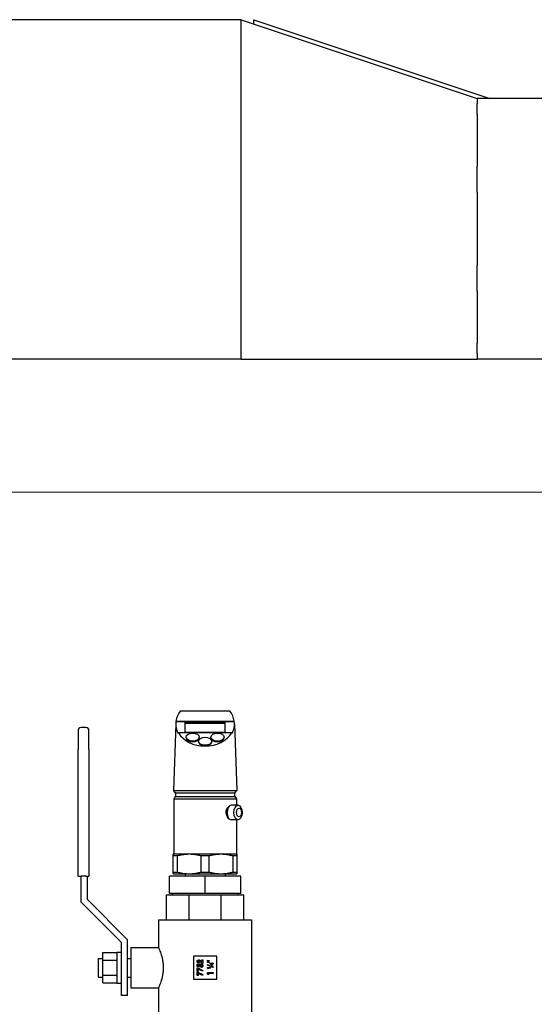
# Model space of a CAD drawing. Extents: x -89225 to 110569, y 13360 to 87647.
# Tile 141 of 256: x 35633 to 35965, y 30266 to 30902. Entities that reach past the tile are written whole.
import ezdxf

# ---------------------------------------------------------------- set-up
doc = ezdxf.new("R2010")
doc.units = 0
doc.layers.add('Beluchtingstank', color=253, linetype='Continuous')
doc.layers.add('INSTALLATIE', color=6, linetype='Continuous')

# ---------------------------------------------------------------- blocks, each defined once
blk = doc.blocks.new('Beluchtingsinstallatie VAZ')
for p, q in [((1129645.94, -969967.71), (1128489.94, -969967.71)), ((1129645.94, -969967.71), (1129798.34, -970018.51)), ((1129645.94, -969972.15), (1129645.94, -969967.71)), ((1129645.94, -969981.1), (1129645.94, -969972.15)), ((1129654.13, -969967.71), (1129806.53, -970018.51)), ((1129645.94, -970024.77), (1129645.94, -969981.1)), ((1129798.34, -970018.51), (1129798.34, -970021.92)), ((1130246.86, -970018.51), (1129798.34, -970018.51)), ((1129798.34, -970028.8), (1129798.34, -970021.92)), ((1129645.94, -970046.37), (1129645.94, -970024.76)), ((1129798.34, -970028.79), (1129798.34, -970062.33)), ((1129645.94, -970108.13), (1129645.94, -970046.37)), ((1129798.34, -970078.93), (1129798.34, -970062.33)), ((1129798.34, -970078.93), (1129798.34, -970126.36)), ((1129645.94, -970129.73), (1129645.94, -970108.12)), ((1129645.94, -970173.4), (1129645.94, -970129.73)), ((1129798.34, -970142.96), (1129798.34, -970126.36)), ((1129798.34, -970142.96), (1129798.34, -970176.5)), ((1129645.94, -970182.35), (1129645.94, -970173.4)), ((1129798.34, -970183.38), (1129798.34, -970176.5)), ((1129645.94, -970186.79), (1129645.94, -970182.35)), ((1129798.34, -970183.37), (1129798.34, -970186.79)), ((1129645.94, -970186.79), (1129177.48, -970186.79)), ((1129645.94, -970186.79), (1129798.34, -970186.79)), ((1129973.24, -970186.79), (1129798.34, -970186.79)), ((1129606.9, -970413.9), (1129638.58, -970413.9)), ((1129545.74, -970424.6), (1129542.74, -970424.6)), ((1129603.8, -970422.14), (1129602.29, -970465.3)), ((1129603.92, -970420.38), (1129641.56, -970420.38)), ((1129603.93, -970420.78), (1129641.55, -970420.78)), ((1129609.94, -970427.81), (1129609.94, -970421.39)), ((1129609.94, -970421.39), (1129635.54, -970421.39)), ((1129609.94, -970421.78), (1129635.54, -970421.78)), ((1129635.54, -970421.39), (1129635.54, -970427.81)), ((1129641.68, -970422.14), (1129643.19, -970465.3)), ((1129540.74, -970426.6), (1129540.74, -970438.6)), ((1129547.74, -970438.6), (1129547.74, -970426.6)), ((1129639.93, -970428.03), (1129605.55, -970428.03)), ((1129635.54, -970427.81), (1129609.94, -970427.81)), ((1129610.49, -970431.14), (1129610.49, -970430.75)), ((1129618.99, -970431.14), (1129618.99, -970430.75)), ((1129626.49, -970431.14), (1129626.49, -970430.75)), ((1129634.99, -970431.14), (1129634.99, -970430.75)), ((1129618.49, -970433.83), (1129618.49, -970433.44)), ((1129626.99, -970433.83), (1129626.99, -970433.44)), ((1129540.74, -970520.6), (1129540.74, -970438.6)), ((1129547.74, -970438.6), (1129547.74, -970520.6)), ((1129602.29, -970465.3), (1129643.19, -970465.3)), ((1129603.54, -970466.8), (1129602.29, -970465.3)), ((1129603.49, -970469.2), (1129602.49, -970470.7)), ((1129603.49, -970469.2), (1129641.99, -970469.2)), ((1129603.54, -970466.8), (1129641.94, -970466.8)), ((1129603.74, -970466.8), (1129603.74, -970469.2)), ((1129641.74, -970466.8), (1129641.74, -970469.2)), ((1129641.94, -970466.8), (1129643.19, -970465.3)), ((1129641.99, -970469.2), (1129642.99, -970470.7)), ((1129602.49, -970470.7), (1129642.99, -970470.7)), ((1129602.49, -970470.7), (1129602.49, -970506.25)), ((1129644, -970474.75), (1129639.65, -970474.75)), ((1129642.99, -970470.7), (1129642.99, -970474.75)), ((1129636.35, -970479.95), (1129636.35, -970478.95)), ((1129644, -970484.15), (1129639.65, -970484.15)), ((1129642.99, -970484.15), (1129642.99, -970506.25)), ((1129602.49, -970506.25), (1129602.24, -970506.39)), ((1129602.24, -970507.49), (1129602.24, -970506.39)), ((1129604.67, -970507.49), (1129602.24, -970507.49)), ((1129602.24, -970517.86), (1129602.24, -970507.49)), ((1129642.99, -970506.25), (1129602.49, -970506.25)), ((1129604.67, -970507.49), (1129604.67, -970517.86)), ((1129620.31, -970517.86), (1129620.31, -970507.49)), ((1129625.17, -970507.49), (1129620.31, -970507.49)), ((1129625.17, -970507.49), (1129625.17, -970517.86)), ((1129640.81, -970517.86), (1129640.81, -970507.49)), ((1129643.24, -970507.49), (1129640.81, -970507.49)), ((1129642.99, -970506.25), (1129643.24, -970506.39)), ((1129643.24, -970506.39), (1129643.24, -970507.49)), ((1129643.24, -970507.49), (1129643.24, -970517.86)), ((1129602.24, -970517.86), (1129604.67, -970517.86)), ((1129602.24, -970518.95), (1129602.24, -970517.86)), ((1129602.49, -970519.1), (1129602.24, -970518.95)), ((1129602.49, -970519.1), (1129642.99, -970519.1)), ((1129609.84, -970519.1), (1129609.84, -970520.6)), ((1129620.31, -970517.86), (1129625.17, -970517.86)), ((1129635.64, -970519.1), (1129635.64, -970520.6)), ((1129640.81, -970517.86), (1129643.24, -970517.86)), ((1129642.99, -970519.1), (1129643.24, -970518.95)), ((1129643.24, -970517.86), (1129643.24, -970518.95)), ((1129540.74, -970520.6), (1129542.74, -970520.6)), ((1129542.74, -970537.26), (1129542.74, -970520.6)), ((1129545.74, -970520.6), (1129542.74, -970520.6)), ((1129545.74, -970520.6), (1129547.74, -970520.6)), ((1129546.74, -970535.6), (1129546.74, -970520.6)), ((1129622.74, -970520.6), (1129599.74, -970520.6)), ((1129599.74, -970531.6), (1129599.74, -970520.6)), ((1129645.74, -970520.6), (1129622.74, -970520.6)), ((1129622.74, -970531.6), (1129622.74, -970520.6)), ((1129645.74, -970531.6), (1129645.74, -970520.6)), ((1129597.74, -970532.6), (1129612.38, -970532.6)), ((1129597.74, -970548.6), (1129597.74, -970532.6)), ((1129622.74, -970531.6), (1129599.74, -970531.6)), ((1129601.54, -970531.6), (1129601.54, -970532.6)), ((1129612.38, -970532.6), (1129633.09, -970532.6)), ((1129612.38, -970548.6), (1129612.38, -970532.6)), ((1129645.74, -970531.6), (1129622.74, -970531.6)), ((1129633.09, -970532.6), (1129647.74, -970532.6)), ((1129633.09, -970548.6), (1129633.09, -970532.6)), ((1129643.94, -970531.6), (1129643.94, -970532.6)), ((1129647.74, -970548.6), (1129647.74, -970532.6)), ((1129568.74, -970563.26), (1129542.74, -970537.26)), ((1129572.74, -970561.6), (1129546.74, -970535.6)), ((1129592.74, -970548.6), (1129652.74, -970548.6)), ((1129592.74, -970548.6), (1129592.74, -970566.6)), ((1129652.74, -970548.6), (1129652.74, -970610.6)), ((1129568.74, -970597.6), (1129568.74, -970563.26)), ((1129572.74, -970597.6), (1129572.74, -970561.6)), ((1129556.74, -970574.69), (1129556.74, -970569.78)), ((1129556.74, -970569.78), (1129565.74, -970569.78)), ((1129565.74, -970569.6), (1129565.74, -970589.6)), ((1129565.74, -970569.6), (1129568.74, -970569.6)), ((1129574.74, -970566.6), (1129574.74, -970592.6)), ((1129574.74, -970566.6), (1129592.74, -970566.6)), ((1129553.74, -970573.6), (1129553.74, -970585.6)), ((1129553.74, -970573.6), (1129556.74, -970573.6)), ((1129556.74, -970584.51), (1129556.74, -970574.69)), ((1129556.74, -970574.69), (1129565.74, -970574.69)), ((1129572.74, -970573.6), (1129574.74, -970573.6)), ((1129630.24, -970572.1), (1129615.24, -970572.1)), ((1129615.24, -970572.1), (1129615.24, -970587.1)), ((1129617.69, -970577.22), (1129618.27, -970577.22)), ((1129617.69, -970578.81), (1129617.69, -970577.22)), ((1129618.27, -970577.22), (1129618.27, -970578.32)), ((1129618.86, -970576.1), (1129618.86, -970576.73)), ((1129620.87, -970576.82), (1129619.77, -970575.78)), ((1129620.19, -970575.3), (1129620.61, -970575.66)), ((1129620.61, -970574.48), (1129621.19, -970574.48)), ((1129620.61, -970575.66), (1129620.61, -970574.48)), ((1129621.19, -970576.82), (1129620.87, -970576.82)), ((1129621.19, -970574.48), (1129621.19, -970576.82)), ((1129624.3, -970574.71), (1129625.46, -970574.84)), ((1129624.3, -970575.34), (1129624.3, -970574.71)), ((1129625.46, -970575.2), (1129624.3, -970575.34)), ((1129624.3, -970575.7), (1129625.46, -970575.83)), ((1129624.3, -970576.32), (1129624.3, -970575.7)), ((1129625.46, -970576.19), (1129624.3, -970576.32)), ((1129624.3, -970577.56), (1129627.98, -970578.99)), ((1129624.3, -970578.03), (1129624.3, -970577.56)), ((1129625.46, -970574.84), (1129625.46, -970575.2)), ((1129625.46, -970575.83), (1129625.46, -970576.19)), ((1129626.09, -970576.73), (1129627.21, -970576.73)), ((1129626.09, -970577.2), (1129626.09, -970576.73)), ((1129627.2, -970578.03), (1129626.09, -970577.2)), ((1129626.65, -970577.18), (1129627.21, -970577.61)), ((1129627.21, -970577.18), (1129626.65, -970577.18)), ((1129627.21, -970576.55), (1129627.53, -970576.55)), ((1129627.21, -970576.73), (1129627.21, -970576.55)), ((1129627.21, -970577.61), (1129627.21, -970577.18)), ((1129627.53, -970576.55), (1129627.53, -970576.73)), ((1129627.53, -970576.73), (1129627.89, -970576.73)), ((1129627.53, -970577.18), (1129627.53, -970578.03)), ((1129627.89, -970577.18), (1129627.53, -970577.18)), ((1129627.89, -970576.73), (1129627.89, -970577.18)), ((1129630.24, -970587.1), (1129630.24, -970572.1)), ((1129619.63, -970579.23), (1129617.69, -970578.81)), ((1129617.69, -970579.78), (1129618.02, -970579.78)), ((1129617.69, -970582.02), (1129617.69, -970579.78)), ((1129618.27, -970582.02), (1129617.69, -970582.02)), ((1129617.69, -970582.47), (1129618.02, -970582.47)), ((1129617.69, -970584.71), (1129617.69, -970582.47)), ((1129618.02, -970579.78), (1129621.28, -970581.32)), ((1129618.02, -970582.47), (1129621.28, -970584.01)), ((1129618.27, -970578.32), (1129618.93, -970578.45)), ((1129618.27, -970580.59), (1129618.27, -970582.02)), ((1129621, -970581.88), (1129618.27, -970580.59)), ((1129618.27, -970583.28), (1129618.27, -970584.71)), ((1129621, -970584.57), (1129618.27, -970583.28)), ((1129619.75, -970578.7), (1129619.63, -970579.23)), ((1129620.34, -970579.51), (1129620.34, -970578.79)), ((1129621.28, -970581.32), (1129621, -970581.88)), ((1129627.98, -970579.47), (1129624.3, -970578.03)), ((1129624.34, -970579.37), (1129626.14, -970579.37)), ((1129624.34, -970580), (1129624.34, -970579.37)), ((1129624.66, -970580.27), (1129624.34, -970580)), ((1129624.39, -970582.78), (1129627.89, -970582.78)), ((1129624.39, -970583.76), (1129624.39, -970582.78)), ((1129624.97, -970584.13), (1129624.39, -970583.76)), ((1129624.66, -970579.82), (1129624.66, -970580.27)), ((1129626.14, -970579.82), (1129624.66, -970579.82)), ((1129624.97, -970583.41), (1129624.97, -970584.13)), ((1129627.89, -970583.41), (1129624.97, -970583.41)), ((1129626.14, -970579.37), (1129626.14, -970579.82)), ((1129627.53, -970578.03), (1129627.2, -970578.03)), ((1129627.89, -970582.78), (1129627.89, -970583.41)), ((1129627.98, -970578.99), (1129627.98, -970579.47)), ((1129553.74, -970585.6), (1129556.74, -970585.6)), ((1129556.74, -970589.41), (1129556.74, -970584.51)), ((1129556.74, -970584.51), (1129565.74, -970584.51)), ((1129556.74, -970589.41), (1129565.74, -970589.41)), ((1129565.74, -970589.6), (1129568.74, -970589.6)), ((1129572.74, -970585.6), (1129574.74, -970585.6)), ((1129615.24, -970587.1), (1129630.24, -970587.1)), ((1129618.27, -970584.71), (1129617.69, -970584.71)), ((1129621.28, -970584.01), (1129621, -970584.57)), ((1129574.74, -970592.6), (1129592.74, -970592.6)), ((1129592.74, -970592.6), (1129592.74, -970610.6)), ((1129572.74, -970597.6), (1129568.74, -970597.6))]:
    blk.add_line(p, q)
for centre, start, end in [((1129542.74, -970426.6), 90, 180), ((1129545.74, -970426.6), 0, 90)]:
    blk.add_arc(centre, 2, start, end)
for centre, major_axis, ratio, start_param, end_param in [((1129622.74, -970421.91), (18.92, 0), 0.773171, 2.562349, 3.037052), ((1129622.74, -970421.91), (18.92, 0), 0.773171, 0.104541, 0.579244), ((1129622.74, -970422.54), (18.95, 0), 0.773171, 3.020907, 3.554692), ((1129654.29, -970419.59), (-50.38, 0), 0.791224, 0.019743, 0.029671), ((1129622.74, -970422.54), (18.95, 0), 0.773171, 5.870086, 6.403871), ((1129591.19, -970419.59), (50.38, 0), 0.791224, 6.253514, 6.263442), ((1129645.39, -970438.45), (-41.96, 0), 0.791224, 5.963866, 5.976391), ((1129622.74, -970421.91), (18.92, 0), 0.773171, 3.572949, 5.851829), ((1129614.74, -970431.14), (4.25, 0), 0.611527, 3.141593, 6.283185), ((1129630.74, -970431.14), (4.25, 0), 0.611527, 3.141593, 6.283185), ((1129600.09, -970438.45), (41.96, 0), 0.791224, 0.306794, 0.319319), ((1129622.74, -970433.83), (4.25, 0), 0.611527, 3.141593, 6.283185), ((1129638.92, -970479.45), (0, -4.23), 0.573576, 3.382123, 6.042655), ((1129639.65, -970479.45), (0, -4.7), 0.573576, 3.141593, 6.283185)]:
    blk.add_ellipse(centre, major_axis=major_axis, ratio=ratio, start_param=start_param, end_param=end_param)
for centre, major_axis, ratio in [((1129614.74, -970430.75), (4.25, 0), 0.611527), ((1129622.74, -970433.44), (4.25, 0), 0.611527), ((1129630.74, -970430.75), (4.25, 0), 0.611527), ((1129644, -970479.45), (0, -4.7), 0.573576), ((1129644.65, -970479.45), (0, -2.78), 0.573576)]:
    blk.add_ellipse(centre, major_axis=major_axis, ratio=ratio)
for points, knots in [([(1129654.13, -969970.44), (1129654.13, -969969.51), (1129654.13, -969968.82), (1129654.13, -969968.36), (1129654.13, -969967.93), (1129654.13, -969967.71), (1129654.13, -969967.71)], [-2.453538, -2.453538, -2.453538, -2.453538, -1.197554, -1.197554, -1.197554, -0.000001, -0.000001, -0.000001, -0.000001]), ([(1129636.35, -970478.95), (1129636.39, -970478.54), (1129636.47, -970478.12), (1129636.76, -970477.17), (1129637.02, -970476.67), (1129637.58, -970475.87), (1129637.92, -970475.52), (1129638.39, -970475.22), (1129638.51, -970475.16), (1129638.63, -970475.11)], [-1.3116938, -1.3116938, -1.3116938, -1.3116938, -1.1908457, -1.1908457, -1.0207165, -1.0207165, -0.850602, -0.850602, -0.7955236, -0.7955236, -0.7955236, -0.7955236]), ([(1129636.35, -970479.95), (1129636.39, -970480.36), (1129636.47, -970480.78), (1129636.76, -970481.73), (1129637.02, -970482.23), (1129637.58, -970483.03), (1129637.92, -970483.38), (1129638.39, -970483.68), (1129638.51, -970483.74), (1129638.63, -970483.79)], [1.410256, 1.410256, 1.410256, 1.410256, 1.5311041, 1.5311041, 1.7012333, 1.7012333, 1.8713478, 1.8713478, 1.9264262, 1.9264262, 1.9264262, 1.9264262]), ([(1129592.74, -970566.6), (1129592.74, -970566.6), (1129592.77, -970566.68), (1129592.92, -970567.01), (1129593.02, -970567.27), (1129593.43, -970568.27), (1129593.81, -970569.27), (1129594.55, -970571.55), (1129594.95, -970573), (1129595.39, -970575.39), (1129595.51, -970576.23), (1129595.66, -970577.92), (1129595.7, -970578.77), (1129595.7, -970579.6)], [5.963313, 5.963313, 5.963313, 5.963313, 6.211606, 6.211606, 6.459899, 6.459899, 6.956485, 6.956485, 7.453784, 7.453784, 7.702434, 7.702434, 7.951084, 7.951084, 7.951084, 7.951084]), ([(1129617.6, -970575.58), (1129617.6, -970575.53), (1129617.6, -970575.43), (1129617.63, -970575.29), (1129617.67, -970575.16), (1129617.73, -970575.04), (1129617.81, -970574.93), (1129617.9, -970574.83), (1129618.01, -970574.74), (1129618.13, -970574.67), (1129618.25, -970574.6), (1129618.38, -970574.56), (1129618.52, -970574.53), (1129618.61, -970574.53), (1129618.65, -970574.53)], [0, 0, 0, 0, 0.089615, 0.174949, 0.257548, 0.338901, 0.420053, 0.501401, 0.584252, 0.67037, 0.756473, 0.839207, 0.92012, 1, 1, 1, 1]), ([(1129618.86, -970576.73), (1129618.81, -970576.72), (1129618.72, -970576.72), (1129618.58, -970576.7), (1129618.45, -970576.67), (1129618.33, -970576.63), (1129618.22, -970576.58), (1129618.12, -970576.53), (1129618.02, -970576.46), (1129617.93, -970576.39), (1129617.86, -970576.31), (1129617.79, -970576.22), (1129617.73, -970576.13), (1129617.68, -970576.03), (1129617.64, -970575.92), (1129617.62, -970575.81), (1129617.6, -970575.7), (1129617.6, -970575.62), (1129617.6, -970575.58)], [0, 0, 0, 0, 0.07494, 0.146428, 0.214753, 0.280422, 0.343604, 0.405543, 0.466199, 0.526538, 0.585902, 0.64409, 0.701613, 0.758754, 0.816629, 0.875655, 0.936624, 1, 1, 1, 1]), ([(1129618.69, -970575.16), (1129618.66, -970575.16), (1129618.6, -970575.16), (1129618.51, -970575.19), (1129618.43, -970575.23), (1129618.36, -970575.28), (1129618.3, -970575.35), (1129618.26, -970575.43), (1129618.23, -970575.52), (1129618.23, -970575.58), (1129618.23, -970575.61)], [0, 0, 0, 0, 0.132755, 0.257234, 0.378601, 0.501406, 0.623942, 0.743642, 0.868121, 1, 1, 1, 1]), ([(1129618.23, -970575.61), (1129618.23, -970575.63), (1129618.23, -970575.66), (1129618.24, -970575.71), (1129618.25, -970575.76), (1129618.27, -970575.8), (1129618.29, -970575.84), (1129618.32, -970575.88), (1129618.36, -970575.92), (1129618.4, -970575.96), (1129618.44, -970575.99), (1129618.49, -970576.02), (1129618.54, -970576.04), (1129618.6, -970576.06), (1129618.66, -970576.08), (1129618.72, -970576.09), (1129618.79, -970576.1), (1129618.83, -970576.1), (1129618.86, -970576.1)], [0, 0, 0, 0, 0.056467, 0.111164, 0.164937, 0.218322, 0.272393, 0.327976, 0.385291, 0.444903, 0.506844, 0.569488, 0.634153, 0.700976, 0.770897, 0.843626, 0.91966, 1, 1, 1, 1]), ([(1129618.65, -970574.53), (1129618.68, -970574.53), (1129618.73, -970574.53), (1129618.81, -970574.54), (1129618.89, -970574.55), (1129618.98, -970574.57), (1129619.06, -970574.59), (1129619.15, -970574.62), (1129619.24, -970574.65), (1129619.33, -970574.69), (1129619.42, -970574.74), (1129619.52, -970574.79), (1129619.62, -970574.86), (1129619.73, -970574.93), (1129619.84, -970575.01), (1129619.95, -970575.1), (1129620.07, -970575.19), (1129620.15, -970575.26), (1129620.19, -970575.3)], [0, 0, 0, 0, 0.045518, 0.091616, 0.139247, 0.188242, 0.238673, 0.290664, 0.34484, 0.400432, 0.459144, 0.522551, 0.590101, 0.66226, 0.739681, 0.821575, 0.90833, 1, 1, 1, 1]), ([(1129619.77, -970575.78), (1129619.74, -970575.75), (1129619.67, -970575.69), (1129619.58, -970575.61), (1129619.5, -970575.54), (1129619.41, -970575.47), (1129619.34, -970575.41), (1129619.26, -970575.36), (1129619.2, -970575.32), (1129619.11, -970575.27), (1129619.02, -970575.23), (1129618.9, -970575.19), (1129618.8, -970575.16), (1129618.73, -970575.16), (1129618.69, -970575.16)], [0, 0, 0, 0, 0.103844, 0.201115, 0.291116, 0.374348, 0.450707, 0.52004, 0.583258, 0.639578, 0.741537, 0.83506, 0.920873, 1, 1, 1, 1]), ([(1129618.9, -970578.24), (1129618.9, -970578.2), (1129618.9, -970578.13), (1129618.92, -970578.02), (1129618.94, -970577.92), (1129618.98, -970577.82), (1129619.03, -970577.73), (1129619.08, -970577.64), (1129619.15, -970577.55), (1129619.23, -970577.48), (1129619.31, -970577.41), (1129619.4, -970577.34), (1129619.5, -970577.29), (1129619.6, -970577.25), (1129619.71, -970577.22), (1129619.82, -970577.19), (1129619.94, -970577.18), (1129620.02, -970577.18), (1129620.06, -970577.18)], [0, 0, 0, 0, 0.063401, 0.124976, 0.184492, 0.243474, 0.302264, 0.361384, 0.421482, 0.483455, 0.545936, 0.608143, 0.66982, 0.732332, 0.796092, 0.861643, 0.929435, 1, 1, 1, 1]), ([(1129620.06, -970577.18), (1129620.1, -970577.18), (1129620.19, -970577.18), (1129620.31, -970577.19), (1129620.42, -970577.22), (1129620.54, -970577.26), (1129620.64, -970577.31), (1129620.74, -970577.37), (1129620.84, -970577.44), (1129620.93, -970577.52), (1129621.01, -970577.6), (1129621.08, -970577.69), (1129621.14, -970577.79), (1129621.19, -970577.89), (1129621.23, -970578), (1129621.26, -970578.11), (1129621.28, -970578.23), (1129621.28, -970578.31), (1129621.28, -970578.35)], [0, 0, 0, 0, 0.066755, 0.131728, 0.19481, 0.256899, 0.318751, 0.380351, 0.443324, 0.507463, 0.571506, 0.633361, 0.693942, 0.753929, 0.813802, 0.874524, 0.936222, 1, 1, 1, 1]), ([(1129595.7, -970579.6), (1129595.7, -970580.43), (1129595.66, -970581.28), (1129595.51, -970582.97), (1129595.39, -970583.81), (1129594.95, -970586.2), (1129594.55, -970587.65), (1129593.81, -970589.93), (1129593.43, -970590.93), (1129593.02, -970591.93), (1129592.92, -970592.18), (1129592.77, -970592.52), (1129592.74, -970592.6), (1129592.74, -970592.6)], [0, 0, 0, 0, 0.24865, 0.24865, 0.4973, 0.4973, 0.994599, 0.994599, 1.491185, 1.491185, 1.739478, 1.739478, 1.987771, 1.987771, 1.987771, 1.987771]), ([(1129618.93, -970578.45), (1129618.93, -970578.43), (1129618.92, -970578.4), (1129618.91, -970578.34), (1129618.9, -970578.29), (1129618.9, -970578.25), (1129618.9, -970578.24)], [0, 0, 0, 0, 0.263654, 0.51998, 0.767103, 1, 1, 1, 1]), ([(1129620.08, -970577.8), (1129620.06, -970577.8), (1129620.02, -970577.81), (1129619.97, -970577.81), (1129619.91, -970577.82), (1129619.86, -970577.84), (1129619.81, -970577.86), (1129619.77, -970577.88), (1129619.72, -970577.91), (1129619.68, -970577.94), (1129619.65, -970577.98), (1129619.62, -970578.02), (1129619.59, -970578.06), (1129619.57, -970578.1), (1129619.55, -970578.14), (1129619.54, -970578.19), (1129619.53, -970578.24), (1129619.53, -970578.27), (1129619.53, -970578.28)], [0, 0, 0, 0, 0.072891, 0.141883, 0.209282, 0.274623, 0.338439, 0.401305, 0.465006, 0.52832, 0.59074, 0.650981, 0.70969, 0.767212, 0.824188, 0.881767, 0.939955, 1, 1, 1, 1]), ([(1129619.53, -970578.28), (1129619.53, -970578.3), (1129619.53, -970578.34), (1129619.54, -970578.39), (1129619.56, -970578.44), (1129619.58, -970578.5), (1129619.62, -970578.55), (1129619.65, -970578.6), (1129619.7, -970578.65), (1129619.73, -970578.68), (1129619.75, -970578.7)], [0, 0, 0, 0, 0.11036, 0.221186, 0.334364, 0.452977, 0.577234, 0.708804, 0.849355, 1, 1, 1, 1]), ([(1129620.65, -970578.31), (1129620.65, -970578.29), (1129620.65, -970578.26), (1129620.64, -970578.21), (1129620.63, -970578.16), (1129620.61, -970578.11), (1129620.59, -970578.07), (1129620.56, -970578.03), (1129620.53, -970577.99), (1129620.49, -970577.95), (1129620.45, -970577.92), (1129620.41, -970577.89), (1129620.36, -970577.86), (1129620.31, -970577.84), (1129620.26, -970577.82), (1129620.2, -970577.81), (1129620.14, -970577.81), (1129620.1, -970577.8), (1129620.08, -970577.8)], [0, 0, 0, 0, 0.061179, 0.120371, 0.178442, 0.235934, 0.294268, 0.352654, 0.413122, 0.475586, 0.5389, 0.601869, 0.664333, 0.727647, 0.792409, 0.85912, 0.928135, 1, 1, 1, 1]), ([(1129620.34, -970578.79), (1129620.36, -970578.78), (1129620.41, -970578.75), (1129620.47, -970578.7), (1129620.53, -970578.65), (1129620.57, -970578.59), (1129620.61, -970578.53), (1129620.63, -970578.46), (1129620.65, -970578.38), (1129620.65, -970578.34), (1129620.65, -970578.31)], [0, 0, 0, 0, 0.138114, 0.268408, 0.394191, 0.517092, 0.637493, 0.757004, 0.877294, 1, 1, 1, 1]), ([(1129621.28, -970578.35), (1129621.28, -970578.38), (1129621.28, -970578.45), (1129621.27, -970578.56), (1129621.25, -970578.66), (1129621.22, -970578.75), (1129621.18, -970578.85), (1129621.14, -970578.93), (1129621.09, -970579.02), (1129621.03, -970579.1), (1129620.96, -970579.17), (1129620.89, -970579.24), (1129620.81, -970579.3), (1129620.73, -970579.36), (1129620.64, -970579.41), (1129620.54, -970579.45), (1129620.44, -970579.48), (1129620.37, -970579.5), (1129620.34, -970579.51)], [0, 0, 0, 0, 0.065935, 0.130037, 0.192362, 0.25382, 0.314199, 0.37467, 0.435154, 0.496479, 0.557809, 0.619031, 0.679691, 0.740961, 0.803375, 0.866818, 0.932318, 1, 1, 1, 1])]:
    blk.add_open_spline(points, degree=3, knots=knots)
for points, weights in [([(1129620.31, -970507.49), (1129612.49, -970505.39), (1129604.67, -970507.49)], [1.46869120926, 1.60481380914, 1.46869120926]), ([(1129640.81, -970507.49), (1129632.99, -970505.39), (1129625.17, -970507.49)], [1.46869120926, 1.60481380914, 1.46869120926]), ([(1129604.67, -970517.86), (1129612.49, -970519.96), (1129620.31, -970517.86)], [1.52688419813, 1.66840029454, 1.52688419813]), ([(1129625.17, -970517.86), (1129632.99, -970519.96), (1129640.81, -970517.86)], [1.52688419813, 1.66840029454, 1.52688419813])]:
    blk.add_rational_spline(points, weights, degree=2)

msp = doc.modelspace()

# ---------------------------------------------------------------- linework, layer by layer
at = {"layer": 'Beluchtingstank', "lineweight": 9}
msp.add_line((35307.14, 30596.84), (36102.9, 30596.84), dxfattribs=at)

# ---------------------------------------------------------------- block references
at = {"layer": 'INSTALLATIE'}
msp.add_blockref('Beluchtingsinstallatie VAZ', (-1093870.34, 1000869.49), dxfattribs=at)

doc.saveas('drawing.dxf')
